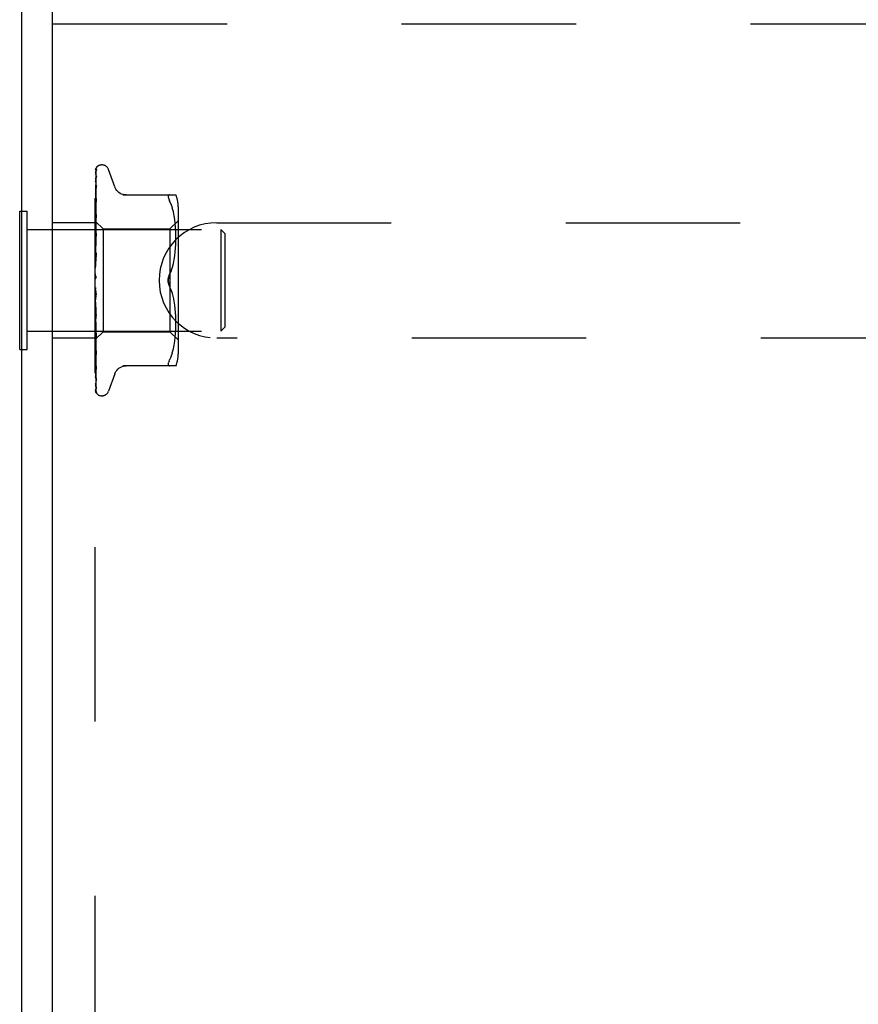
# Model space of a CAD drawing. Header units: inches. Extents: x 0 to 77.3, y 0 to 50.
# Tile 39 of 56: x 55.1 to 57.1, y 42.1 to 44.5. Entities that reach past the tile are written whole.
import ezdxf

# ---------------------------------------------------------------- set-up
doc = ezdxf.new("R2010")
doc.units = ezdxf.units.IN
doc.header["$LTSCALE"] = 4.25
doc.header["$MEASUREMENT"] = 0
doc.linetypes.add('HIDDEN', pattern=[0.2, 0.1, -0.1])
doc.layers.get('0').update_dxf_attribs({"linetype": 'CONTINUOUS'})
doc.layers.add('DEFAULT_2', color=8, linetype='HIDDEN')

msp = doc.modelspace()

# ---------------------------------------------------------------- linework, layer by layer
at = {"color": 3, "linetype": 'Continuous'}
for p, q in [((55.074909, 39.678287), (55.074909, 45.210287)), ((55.149909, 39.615287), (55.149909, 45.210287))]:
    msp.add_line(p, q, dxfattribs=at)
at = {"color": 7, "linetype": 'Continuous'}
for p, q in [((55.069909, 43.696787), (55.069909, 44.033787)), ((55.069909, 44.033787), (55.074909, 44.033787)), ((55.069909, 43.696787), (55.074909, 43.696787))]:
    msp.add_line(p, q, dxfattribs=at)
at = {"layer": 'DEFAULT_2', "color": 8, "linetype": 'HIDDEN'}
for p, q in [((55.149909, 44.490287), (58.399909, 44.490287)), ((55.253909, 40.240287), (55.253909, 44.490287)), ((55.270405, 44.146537), (55.269576, 44.146537)), ((55.255551, 44.06505), (55.256552, 44.132329)), ((55.258227, 44.142023), (55.258173, 44.141968)), ((55.30146, 44.093279), (55.286067, 44.135571)), ((55.255551, 44.05497), (55.256552, 44.119486)), ((55.254695, 44.008752), (55.255877, 44.091595)), ((55.255551, 44.035835), (55.256552, 44.092849)), ((55.256551, 44.096251), (55.256555, 44.096363)), ((55.256551, 44.09285), (55.256569, 44.09308)), ((55.256555, 44.096363), (55.25657, 44.096508)), ((55.321194, 44.073621), (55.450417, 44.073621)), ((55.434998, 44.073621), (55.433735, 44.073434)), ((55.254695, 43.998563), (55.255551, 44.05497)), ((55.256547, 44.064621), (55.255777, 44.057981)), ((55.255877, 44.027623), (55.256551, 44.060316)), ((55.256551, 44.064663), (55.256548, 44.06463)), ((55.438603, 44.050575), (55.434998, 44.059037)), ((55.441669, 44.041715), (55.438593, 44.050605)), ((55.074909, 44.033787), (55.087909, 44.033787)), ((55.087909, 43.696787), (55.087909, 44.033787)), ((55.254695, 43.9858), (55.255551, 44.035835)), ((55.255242, 43.996348), (55.255877, 44.027623)), ((55.255876, 43.9981), (55.256551, 44.025855)), ((55.25655, 44.02585), (55.256537, 44.025647)), ((55.444178, 44.032358), (55.441654, 44.041763)), ((55.44618, 44.022802), (55.444165, 44.03241)), ((55.455933, 44.04488), (55.455933, 43.685695)), ((55.253909, 44.005787), (55.149909, 44.005787)), ((55.253909, 44.0095), (55.254696, 44.008751)), ((55.254518, 44.0052), (55.253909, 43.998663)), ((55.255337, 44.013687), (55.254518, 44.0052)), ((55.254669, 44.008778), (55.27291, 43.990537)), ((55.25469, 44.008757), (55.254672, 44.008775)), ((55.254696, 44.006104), (55.254672, 44.006233)), ((55.254696, 44.006207), (55.254672, 44.006131)), ((55.254696, 44.008751), (55.25469, 44.008757)), ((55.255876, 43.994811), (55.25655, 44.020715)), ((55.435933, 43.990537), (55.455933, 44.010537)), ((55.447691, 44.013266), (55.446171, 44.022853)), ((55.448795, 44.003896), (55.447684, 44.013316)), ((55.44956, 43.994969), (55.44879, 44.003952)), ((55.549909, 44.005787), (58.149909, 44.005787)), ((55.087909, 43.989287), (55.559909, 43.989287)), ((55.253909, 43.991342), (55.254292, 43.988794)), ((55.253909, 43.981447), (55.254292, 43.98371)), ((55.254292, 43.988794), (55.254672, 43.986142)), ((55.254292, 43.98371), (55.254672, 43.985851)), ((55.254696, 43.998361), (55.254672, 43.998596)), ((55.254696, 43.998563), (55.254672, 43.998397)), ((55.254696, 43.9858), (55.254672, 43.986142)), ((55.254695, 43.986094), (55.254672, 43.985851)), ((55.254693, 43.924965), (55.256549, 43.981206)), ((55.254694, 43.948629), (55.255876, 43.9981)), ((55.254695, 43.968872), (55.255242, 43.996348)), ((55.255241, 43.970002), (55.255876, 43.994811)), ((55.256531, 43.980927), (55.255334, 43.967936)), ((55.256549, 43.981214), (55.256531, 43.980932)), ((55.27291, 43.990537), (55.27291, 43.740037)), ((55.27291, 43.990537), (55.435933, 43.990537)), ((55.435933, 43.990537), (55.435933, 43.740037)), ((55.450043, 43.986319), (55.449554, 43.995052)), ((55.450329, 43.977938), (55.450038, 43.986434)), ((55.450412, 43.969626), (55.450326, 43.978082)), ((55.559909, 43.989287), (55.559909, 43.741287)), ((55.569909, 43.979287), (55.559909, 43.989287)), ((55.569909, 43.979287), (55.569909, 43.751287)), ((55.253909, 43.975791), (55.254672, 43.96932)), ((55.253909, 43.963162), (55.254672, 43.968949)), ((55.254516, 43.958864), (55.253909, 43.951996)), ((55.253909, 43.956247), (55.254672, 43.948737)), ((55.255334, 43.967936), (55.254516, 43.958864)), ((55.254695, 43.968872), (55.254672, 43.96932)), ((55.254695, 43.969248), (55.254672, 43.968949)), ((55.254694, 43.948182), (55.255241, 43.970002)), ((55.255239, 43.939832), (55.255874, 43.957278)), ((55.255874, 43.957278), (55.256548, 43.975454)), ((55.449541, 43.943727), (55.450053, 43.952812)), ((55.450044, 43.952613), (55.450336, 43.96139)), ((55.450332, 43.9612), (55.450412, 43.969797)), ((55.253909, 43.941339), (55.254672, 43.948299)), ((55.253909, 43.933414), (55.254672, 43.925139)), ((55.256528, 43.932074), (55.253909, 43.902213)), ((55.254695, 43.948182), (55.254672, 43.948737)), ((55.254695, 43.948629), (55.254672, 43.948299)), ((55.254686, 43.899051), (55.256542, 43.932272)), ((55.254692, 43.924458), (55.255239, 43.939832)), ((55.256543, 43.932282), (55.256529, 43.932082)), ((55.447649, 43.925316), (55.448775, 43.93481)), ((55.448757, 43.934629), (55.449555, 43.943922)), ((55.253909, 43.916767), (55.254672, 43.92465)), ((55.253909, 43.90812), (55.254672, 43.899377)), ((55.254693, 43.924458), (55.254672, 43.925139)), ((55.254693, 43.924965), (55.254672, 43.92465)), ((55.254683, 43.898472), (55.255229, 43.906839)), ((55.255229, 43.906839), (55.255863, 43.916286)), ((55.255863, 43.916286), (55.256537, 43.92607)), ((55.441708, 43.897321), (55.444203, 43.906628)), ((55.444183, 43.906544), (55.446169, 43.916045)), ((55.446147, 43.915925), (55.44767, 43.92547)), ((55.253909, 43.890334), (55.254672, 43.898854)), ((55.253909, 43.881278), (55.254672, 43.872383)), ((55.254687, 43.899051), (55.254672, 43.898855)), ((55.438645, 43.888472), (55.434998, 43.879871)), ((55.253909, 43.862997), (55.254672, 43.871846)), ((55.253909, 43.868815), (55.254103, 43.869192)), ((55.254692, 43.870616), (55.254583, 43.870496)), ((55.254768, 43.870701), (55.254692, 43.870616)), ((55.254811, 43.870749), (55.254768, 43.870701)), ((55.25491, 43.870863), (55.254858, 43.870802)), ((55.255448, 43.871567), (55.255459, 43.871582)), ((55.256528, 43.82392), (55.253909, 43.853857)), ((55.253909, 43.835742), (55.254672, 43.844601)), ((55.255203, 43.841076), (55.254657, 43.845817)), ((55.255835, 43.835788), (55.255203, 43.841076)), ((55.256503, 43.83039), (55.255835, 43.835788)), ((55.438645, 43.842102), (55.434998, 43.850704)), ((55.441722, 43.833206), (55.438637, 43.842123)), ((55.444203, 43.823947), (55.441708, 43.833254)), ((55.253909, 43.82685), (55.254672, 43.818611)), ((55.253909, 43.809555), (55.254672, 43.818103)), ((55.254691, 43.818333), (55.254672, 43.818611)), ((55.255236, 43.806944), (55.25469, 43.818871)), ((55.256547, 43.773399), (55.254691, 43.818333)), ((55.446169, 43.814529), (55.444183, 43.82403)), ((55.44767, 43.805105), (55.446147, 43.81465)), ((55.254364, 43.79797), (55.253909, 43.803199)), ((55.253909, 43.801232), (55.254672, 43.793776)), ((55.253909, 43.785382), (55.254672, 43.793311)), ((55.255407, 43.786176), (55.254364, 43.79797)), ((55.254694, 43.793446), (55.254672, 43.793776)), ((55.254689, 43.793552), (55.254672, 43.793311)), ((55.254693, 43.793924), (55.254689, 43.793552)), ((55.25524, 43.775242), (55.254693, 43.793924)), ((55.25655, 43.726409), (55.254694, 43.793446)), ((55.255871, 43.793435), (55.255236, 43.806944)), ((55.256528, 43.773687), (55.255407, 43.786176)), ((55.256545, 43.779391), (55.255871, 43.793435)), ((55.448775, 43.795765), (55.447649, 43.805259)), ((55.449555, 43.786652), (55.448757, 43.795945)), ((55.450053, 43.777762), (55.449541, 43.786848)), ((55.253909, 43.777929), (55.254672, 43.771526)), ((55.253909, 43.764097), (55.254672, 43.77112)), ((55.254695, 43.771621), (55.254672, 43.77112)), ((55.254694, 43.771207), (55.254672, 43.771526)), ((55.255242, 43.74686), (55.254694, 43.77162)), ((55.255242, 43.745289), (55.254695, 43.771207)), ((55.255875, 43.754018), (55.25524, 43.775242)), ((55.25653, 43.773659), (55.256547, 43.773394)), ((55.450336, 43.769185), (55.450044, 43.777961)), ((55.450326, 43.752492), (55.450412, 43.760948)), ((55.450412, 43.760778), (55.450332, 43.769374)), ((55.087909, 43.741287), (55.559909, 43.741287)), ((55.253909, 43.757783), (55.254672, 43.752664)), ((55.253909, 43.754747), (55.254919, 43.743655)), ((55.253909, 43.74647), (55.254672, 43.752332)), ((55.253909, 43.721036), (55.27291, 43.740037)), ((55.254695, 43.752727), (55.254672, 43.752332)), ((55.254695, 43.752391), (55.254672, 43.752664)), ((55.254696, 43.737916), (55.254672, 43.737627)), ((55.254696, 43.737667), (55.254672, 43.737873)), ((55.255242, 43.722784), (55.254695, 43.752727)), ((55.255551, 43.704258), (55.254695, 43.75239)), ((55.255551, 43.684912), (55.254695, 43.737916)), ((55.254919, 43.743655), (55.255766, 43.734648)), ((55.255876, 43.71869), (55.255242, 43.74686)), ((55.256551, 43.684492), (55.255242, 43.745289)), ((55.25655, 43.731878), (55.255875, 43.754018)), ((55.27291, 43.740037), (55.435933, 43.740037)), ((55.435933, 43.740037), (55.455933, 43.720037)), ((55.449554, 43.735523), (55.450043, 43.744255)), ((55.450038, 43.74414), (55.450329, 43.752637)), ((55.569909, 43.751287), (55.559909, 43.741287)), ((55.253909, 43.724787), (55.149909, 43.724787)), ((55.254696, 43.727718), (55.254672, 43.727536)), ((55.254696, 43.727565), (55.254672, 43.727688)), ((55.254696, 43.722499), (55.254672, 43.722424)), ((55.254696, 43.722448), (55.254672, 43.722475)), ((55.255243, 43.690805), (55.254695, 43.727718)), ((55.255243, 43.690221), (55.254695, 43.727565)), ((55.25495, 43.704521), (55.254695, 43.722499)), ((55.255551, 43.662621), (55.254695, 43.722447)), ((55.255877, 43.688687), (55.255242, 43.722784)), ((55.255766, 43.734648), (55.256533, 43.72667)), ((55.256551, 43.689258), (55.255876, 43.71869)), ((55.256534, 43.726664), (55.25655, 43.726413)), ((55.446171, 43.707721), (55.447691, 43.717309)), ((55.447684, 43.717259), (55.448795, 43.726678)), ((55.44879, 43.726622), (55.44956, 43.735605)), ((58.149909, 43.724787), (55.549909, 43.724787)), ((55.074909, 43.696787), (55.087909, 43.696787)), ((55.253909, 43.710278), (55.254521, 43.703985)), ((55.255877, 43.640197), (55.25495, 43.704403)), ((55.256552, 43.604657), (55.255243, 43.690805)), ((55.256551, 43.649132), (55.255551, 43.704258)), ((55.256551, 43.653029), (55.255877, 43.688687)), ((55.438593, 43.67997), (55.441669, 43.688859)), ((55.441654, 43.688811), (55.444178, 43.698217)), ((55.444165, 43.698164), (55.44618, 43.707772)), ((55.256552, 43.624486), (55.255551, 43.684912)), ((55.256552, 43.602881), (55.255551, 43.669393)), ((55.256541, 43.684627), (55.25655, 43.684497)), ((55.433735, 43.668779), (55.432763, 43.666339)), ((55.433735, 43.668779), (55.434998, 43.671537)), ((55.438603, 43.679999), (55.434998, 43.671537)), ((55.256552, 43.594255), (55.255552, 43.662336)), ((55.256557, 43.649042), (55.256551, 43.649137)), ((55.450417, 43.656954), (55.321194, 43.656954)), ((55.256552, 43.593656), (55.255877, 43.639814)), ((55.30146, 43.637295), (55.286067, 43.595003)), ((55.270405, 43.584037), (55.269576, 43.584037))]:
    msp.add_line(p, q, dxfattribs=at)
for points in [[(55.258354, 44.142194), (55.257529, 44.14135), (55.256662, 44.140223), (55.255958, 44.139074), (55.255362, 44.137894), (55.254836, 44.13666), (55.254365, 44.13535), (55.253909, 44.133828)], [(55.25789, 44.141677), (55.257773, 44.141555), (55.257642, 44.141417), (55.257502, 44.141265), (55.257354, 44.1411), (55.257199, 44.140924), (55.257037, 44.140736), (55.256871, 44.140535), (55.2567, 44.140323), (55.256527, 44.140101), (55.25635, 44.139867), (55.256173, 44.139623), (55.255994, 44.139368), (55.255815, 44.139104), (55.255637, 44.138829), (55.255459, 44.138545), (55.255283, 44.138252), (55.255108, 44.137948), (55.254937, 44.137635), (55.254768, 44.137311), (55.254603, 44.136979), (55.254442, 44.136638), (55.254287, 44.136288), (55.254138, 44.13593), (55.253996, 44.135564), (55.253909, 44.135327)], [(55.256843, 44.135231), (55.256479, 44.134126), (55.255986, 44.1325), (55.255515, 44.130791), (55.255065, 44.129003), (55.254634, 44.127134), (55.254224, 44.125182), (55.253909, 44.123533)], [(55.256253, 44.133185), (55.255964, 44.132706), (55.25566, 44.132183), (55.255346, 44.131616), (55.255029, 44.131011), (55.254717, 44.130369), (55.254413, 44.129691), (55.254125, 44.128981), (55.253909, 44.128388)], [(55.254695, 44.006105), (55.255877, 44.087883), (55.256221, 44.111211), (55.256552, 44.133521)], [(55.255877, 44.091595), (55.256552, 44.137895), (55.256573, 44.138288), (55.256617, 44.138672), (55.256683, 44.139047), (55.256771, 44.13941), (55.256878, 44.139761), (55.257002, 44.140098), (55.257141, 44.140419), (55.257294, 44.140722), (55.257458, 44.141009), (55.257627, 44.141273), (55.257799, 44.141513), (55.257958, 44.141716), (55.258085, 44.141867), (55.258177, 44.141969), (55.25822, 44.142015), (55.258225, 44.142021)], [(55.25699, 44.134374), (55.257006, 44.134407), (55.256987, 44.134374), (55.256898, 44.134224), (55.256735, 44.13396), (55.256253, 44.133185)], [(55.256551, 44.133516), (55.256588, 44.134095), (55.256686, 44.134674), (55.25682, 44.135166), (55.256839, 44.135222)], [(55.256551, 44.132327), (55.256572, 44.132738), (55.256646, 44.133281), (55.256755, 44.133745), (55.256872, 44.134099), (55.256963, 44.134317), (55.25699, 44.134374)], [(55.258173, 44.141968), (55.258064, 44.141855), (55.25789, 44.141677)], [(55.256627, 44.120215), (55.256295, 44.118533), (55.25584, 44.116113), (55.255399, 44.113637), (55.254973, 44.111112), (55.254562, 44.108538), (55.254168, 44.10592), (55.253909, 44.10409)], [(55.25566, 44.116006), (55.255362, 44.115416), (55.255055, 44.114786), (55.254746, 44.11412), (55.254443, 44.113419), (55.254152, 44.11269), (55.253909, 44.112016)], [(55.254695, 43.998361), (55.255877, 44.074622), (55.256221, 44.096364), (55.256552, 44.117145)], [(55.256647, 44.117947), (55.256658, 44.117992), (55.256678, 44.118056), (55.25665, 44.117985), (55.256556, 44.117774), (55.256398, 44.117448), (55.256189, 44.117035), (55.25566, 44.116006)], [(55.256551, 44.119481), (55.256582, 44.119943), (55.256626, 44.120215)], [(55.256551, 44.117146), (55.256571, 44.117493), (55.256616, 44.117807), (55.256647, 44.117947)], [(55.25657, 44.096498), (55.256244, 44.094243), (55.255795, 44.091046), (55.255361, 44.087834), (55.254941, 44.084612), (55.254536, 44.081382), (55.254147, 44.078153), (55.253909, 44.076098)], [(55.256563, 44.093053), (55.256553, 44.093015), (55.256492, 44.092817), (55.256371, 44.09249), (55.256186, 44.092048), (55.255947, 44.091512), (55.255669, 44.090913), (55.255358, 44.09025), (55.25502, 44.089521), (55.25467, 44.088734), (55.254316, 44.087888), (55.253978, 44.086997), (55.253909, 44.086799)], [(55.254695, 43.986094), (55.255877, 44.056727), (55.256221, 44.076928), (55.256552, 44.096256)], [(55.329038, 44.073621), (55.325367, 44.073854), (55.321703, 44.074558), (55.318149, 44.075731), (55.314761, 44.077356), (55.311608, 44.079402), (55.308751, 44.081835), (55.306238, 44.084598), (55.304117, 44.087634), (55.302407, 44.090894), (55.30163, 44.092812)], [(55.431691, 44.071023), (55.432087, 44.072093), (55.432763, 44.072907), (55.433735, 44.073434)], [(55.255777, 44.057981), (55.255345, 44.054132), (55.254927, 44.050314), (55.254524, 44.046531), (55.253909, 44.040532)], [(55.254793, 44.055813), (55.254446, 44.055017), (55.254108, 44.054185), (55.253909, 44.053653)], [(55.254695, 43.969248), (55.255877, 44.030406), (55.25622, 44.047912), (55.256551, 44.064667)], [(55.256551, 44.060318), (55.25655, 44.060316), (55.256542, 44.060229), (55.256501, 44.060001), (55.256406, 44.059641), (55.256247, 44.059164), (55.256028, 44.058596), (55.255763, 44.057968), (55.25546, 44.057288), (55.254793, 44.055813)], [(55.431691, 44.071023), (55.431557, 44.069713), (55.431691, 44.068159), (55.432087, 44.06634), (55.432763, 44.064235), (55.433735, 44.061796), (55.434998, 44.059037)], [(55.256536, 44.02564), (55.256213, 44.022466), (55.255337, 44.013687)], [(55.25543, 44.017196), (55.254694, 44.015606), (55.254324, 44.014785), (55.253969, 44.013939), (55.253909, 44.013785)], [(55.253909, 44.009248), (55.254101, 44.00918), (55.254292, 44.009078), (55.254482, 44.008943), (55.254672, 44.008775)], [(55.253909, 44.008378), (55.254101, 44.00789), (55.254292, 44.00737), (55.254482, 44.006817), (55.254672, 44.006233)], [(55.253909, 44.007525), (55.254182, 44.007162), (55.254398, 44.006849), (55.254557, 44.006585), (55.254657, 44.006375), (55.254695, 44.006225), (55.254696, 44.006207)], [(55.253909, 44.006262), (55.254182, 44.006112), (55.254398, 44.00602), (55.254557, 44.005987), (55.254657, 44.006011), (55.254696, 44.006104)], [(55.253909, 44.004914), (55.254101, 44.005269), (55.254292, 44.00559), (55.254482, 44.005877), (55.254672, 44.006131)], [(55.253909, 44.002337), (55.254101, 44.001446), (55.254292, 44.000526), (55.254482, 43.999576), (55.254672, 43.998596)], [(55.25655, 44.020716), (55.256523, 44.020394), (55.25644, 44.019928), (55.256283, 44.019348), (55.256055, 44.018684), (55.255764, 44.017956), (55.25543, 44.017196)], [(55.253909, 44.00041), (55.254182, 43.999958), (55.254398, 43.99955), (55.254557, 43.999183), (55.254657, 43.998865), (55.254695, 43.998604), (55.254696, 43.998563)], [(55.253909, 43.995535), (55.254101, 43.996299), (55.254292, 43.997031), (55.254482, 43.99773), (55.254672, 43.998397)], [(55.253909, 43.997929), (55.254182, 43.997896), (55.254398, 43.997921), (55.254557, 43.998007), (55.254657, 43.99815), (55.254696, 43.998361)], [(55.253909, 43.988411), (55.254182, 43.987886), (55.254398, 43.987398), (55.254557, 43.986941), (55.254657, 43.986527), (55.254695, 43.986165), (55.254695, 43.986094)], [(55.253909, 43.984802), (55.254182, 43.984887), (55.254398, 43.985029), (55.254557, 43.985231), (55.254657, 43.985486), (55.254696, 43.9858)], [(55.253909, 43.971962), (55.254182, 43.971384), (55.254398, 43.970832), (55.254557, 43.970302), (55.254657, 43.969807), (55.254695, 43.969357), (55.254695, 43.969248)], [(55.25521, 43.971321), (55.25453, 43.96997), (55.254203, 43.969301), (55.253909, 43.968659)], [(55.253909, 43.967356), (55.254182, 43.967555), (55.254398, 43.967809), (55.254557, 43.968119), (55.254657, 43.968479), (55.254695, 43.968872)], [(55.256548, 43.975465), (55.256543, 43.975356), (55.256481, 43.974805), (55.256344, 43.974158), (55.256128, 43.973452), (55.255857, 43.972736), (55.255544, 43.97202), (55.25521, 43.971321)], [(55.253909, 43.951657), (55.254182, 43.951047), (55.254398, 43.950452), (55.254557, 43.949868), (55.254657, 43.949309), (55.254695, 43.948788), (55.254695, 43.948629)], [(55.253909, 43.94622), (55.254182, 43.946527), (55.254398, 43.946883), (55.254557, 43.947291), (55.254657, 43.947741), (55.254695, 43.948182)], [(55.253909, 43.928231), (55.254182, 43.92761), (55.254398, 43.926994), (55.254557, 43.926377), (55.254657, 43.925774), (55.254695, 43.9252), (55.254693, 43.924965)], [(55.253909, 43.922159), (55.254182, 43.922563), (55.254398, 43.923008), (55.254557, 43.9235), (55.254657, 43.924024), (55.254693, 43.924458)], [(55.254336, 43.920726), (55.254048, 43.920218), (55.253909, 43.919959)], [(55.256539, 43.92611), (55.256528, 43.925963), (55.25644, 43.925327), (55.256281, 43.924661), (55.25606, 43.923997), (55.255802, 43.923372), (55.255517, 43.922783), (55.255223, 43.922236), (55.254925, 43.92172), (55.254336, 43.920726)], [(55.253909, 43.90253), (55.254182, 43.901921), (55.254398, 43.901305), (55.254557, 43.900678), (55.254657, 43.900054), (55.254695, 43.899448), (55.254687, 43.899051)], [(55.253909, 43.896043), (55.254182, 43.896529), (55.254398, 43.897048), (55.254557, 43.897604), (55.254657, 43.898183), (55.254684, 43.898472)], [(55.254684, 43.898472), (55.254695, 43.898773), (55.254672, 43.899377)], [(55.434998, 43.879871), (55.438637, 43.888451), (55.441722, 43.897369)], [(55.253909, 43.875483), (55.254182, 43.874907), (55.254398, 43.874315), (55.254557, 43.873699), (55.254657, 43.873076), (55.254695, 43.872461), (55.254672, 43.871846)], [(55.254583, 43.870496), (55.254532, 43.87044), (55.254457, 43.870356), (55.254363, 43.870245), (55.254244, 43.870098), (55.254116, 43.869928), (55.253989, 43.869749), (55.253909, 43.869627)], [(55.254103, 43.869192), (55.254182, 43.869366), (55.254398, 43.869939), (55.254557, 43.87054), (55.254657, 43.871154), (55.254695, 43.871766), (55.254672, 43.872383)], [(55.254103, 43.869192), (55.254304, 43.869603), (55.254536, 43.87005), (55.254772, 43.870476), (55.255011, 43.870882), (55.255254, 43.871272), (55.255448, 43.871567)], [(55.254671, 43.870588), (55.254701, 43.870626), (55.254774, 43.870709), (55.254891, 43.870842), (55.255046, 43.871026), (55.255234, 43.871266), (55.255448, 43.871567)], [(55.255097, 43.871089), (55.25503, 43.871006), (55.254967, 43.87093)], [(55.255459, 43.871582), (55.255407, 43.871506), (55.255323, 43.871386), (55.255243, 43.871277), (55.255168, 43.871179)], [(55.255459, 43.871582), (55.255665, 43.871911), (55.255887, 43.872319), (55.256097, 43.872786), (55.256281, 43.873307), (55.256427, 43.873878), (55.256519, 43.874474), (55.256552, 43.875066), (55.256528, 43.875652)], [(55.43156, 43.865287), (55.431618, 43.867196), (55.431794, 43.869117), (55.432093, 43.871053), (55.432502, 43.872964), (55.433017, 43.87482), (55.433615, 43.876601), (55.434273, 43.878283), (55.434998, 43.879871)], [(55.434998, 43.879871), (55.433951, 43.877495), (55.43309, 43.87506), (55.432414, 43.872584), (55.431931, 43.870108), (55.431647, 43.867671), (55.43156, 43.865287)], [(55.43156, 43.865287), (55.431647, 43.862901), (55.431932, 43.860462), (55.432416, 43.857985), (55.433092, 43.85551), (55.433952, 43.853077), (55.434998, 43.850704)], [(55.434998, 43.850704), (55.434418, 43.85196), (55.433876, 43.853285), (55.433365, 43.854681), (55.432901, 43.856135), (55.432497, 43.857633), (55.432159, 43.859164), (55.431895, 43.860719), (55.431705, 43.862272), (55.431594, 43.863794), (55.43156, 43.865287)], [(55.253909, 43.848067), (55.254182, 43.847547), (55.254398, 43.846998), (55.254557, 43.846417), (55.254657, 43.845817)], [(55.253909, 43.84146), (55.254182, 43.842055), (55.254398, 43.842662), (55.254557, 43.843286), (55.254657, 43.843913), (55.254695, 43.844526), (55.254672, 43.845133)], [(55.253909, 43.835714), (55.254004, 43.835556), (55.25425, 43.835173), (55.254497, 43.834806), (55.254752, 43.834433), (55.255017, 43.83404), (55.255285, 43.833619), (55.255558, 43.833153), (55.255827, 43.832628), (55.256077, 43.832046), (55.256293, 43.831404), (55.256449, 43.830736), (55.256512, 43.830304)], [(55.254657, 43.845817), (55.254695, 43.845214), (55.254672, 43.844601)], [(55.253909, 43.821274), (55.254182, 43.820827), (55.254398, 43.820343), (55.254557, 43.819817), (55.254657, 43.819262), (55.25469, 43.818871)], [(55.253909, 43.814966), (55.254182, 43.815584), (55.254398, 43.816203), (55.254557, 43.816828), (55.254657, 43.817444), (55.254695, 43.818036), (55.254691, 43.818333)], [(55.25469, 43.818871), (55.254695, 43.818693), (55.254672, 43.818103)], [(55.253909, 43.796071), (55.254163, 43.795743), (55.254369, 43.795376), (55.254527, 43.794967), (55.254634, 43.794524), (55.254688, 43.794053), (55.254693, 43.793924)], [(55.253909, 43.790291), (55.254182, 43.790909), (55.254398, 43.791518), (55.254557, 43.792121), (55.254657, 43.792704), (55.254695, 43.793254), (55.254694, 43.793446)], [(55.253909, 43.785933), (55.253994, 43.785756), (55.254301, 43.78515), (55.254618, 43.784557), (55.254941, 43.783959), (55.255265, 43.783346), (55.255582, 43.782708), (55.25588, 43.782037), (55.256141, 43.781349), (55.256351, 43.780645), (55.256486, 43.779972), (55.256545, 43.779373)], [(55.253909, 43.77337), (55.254182, 43.773116), (55.254398, 43.77281), (55.254557, 43.772449), (55.254657, 43.772042), (55.254695, 43.771621)], [(55.253909, 43.768326), (55.254183, 43.768927), (55.2544, 43.769503), (55.254558, 43.770055), (55.254656, 43.770579), (55.254694, 43.771068), (55.254694, 43.771207)], [(55.253909, 43.753992), (55.254182, 43.753849), (55.254398, 43.75365), (55.254557, 43.753393), (55.254657, 43.753084), (55.254695, 43.752727)], [(55.253909, 43.749865), (55.254182, 43.750419), (55.254398, 43.750942), (55.254557, 43.751437), (55.254657, 43.751894), (55.254695, 43.752302), (55.254695, 43.752391)], [(55.253909, 43.741523), (55.254101, 43.740563), (55.254292, 43.739635), (55.254482, 43.738738), (55.254672, 43.737873)], [(55.253909, 43.738796), (55.254259, 43.737987), (55.254608, 43.737237)], [(55.253909, 43.738635), (55.254182, 43.73861), (55.254398, 43.738525), (55.254557, 43.738381), (55.254657, 43.738181), (55.254696, 43.737916)], [(55.253909, 43.735577), (55.254182, 43.736067), (55.254398, 43.736518), (55.254557, 43.736931), (55.254657, 43.737299), (55.254695, 43.737612), (55.254696, 43.737667)], [(55.253909, 43.733137), (55.254101, 43.734218), (55.254292, 43.735326), (55.254482, 43.736463), (55.254672, 43.737627)], [(55.254608, 43.737237), (55.255317, 43.735756), (55.255649, 43.735026), (55.255948, 43.734307), (55.256195, 43.733625), (55.256379, 43.732995), (55.256492, 43.732445), (55.256543, 43.731997), (55.256549, 43.731869)], [(55.253909, 43.729736), (55.254101, 43.729174), (55.254292, 43.728645), (55.254482, 43.72815), (55.254672, 43.727688)], [(55.253909, 43.727857), (55.254182, 43.727949), (55.254398, 43.727982), (55.254557, 43.727956), (55.254657, 43.727872), (55.254696, 43.727718)], [(55.253909, 43.725976), (55.254182, 43.726386), (55.254398, 43.726748), (55.254557, 43.727064), (55.254657, 43.727329), (55.254695, 43.727536), (55.254696, 43.727565)], [(55.253909, 43.72458), (55.254101, 43.725273), (55.254292, 43.725996), (55.254482, 43.726751), (55.254672, 43.727536)], [(55.253909, 43.722848), (55.254101, 43.722704), (55.254292, 43.722594), (55.254482, 43.722518), (55.254672, 43.722475)], [(55.253909, 43.722045), (55.254182, 43.722252), (55.254398, 43.722401), (55.254557, 43.722494), (55.254657, 43.722529), (55.254695, 43.722506), (55.254696, 43.722499)], [(55.253909, 43.72141), (55.254182, 43.721724), (55.254398, 43.721985), (55.254557, 43.722193), (55.254657, 43.722346), (55.254695, 43.722439), (55.254696, 43.722448)], [(55.253909, 43.721109), (55.254101, 43.721388), (55.254292, 43.7217), (55.254482, 43.722046), (55.254672, 43.722424)], [(55.256552, 43.621598), (55.255243, 43.702923), (55.25495, 43.721424)], [(55.253909, 43.696101), (55.254084, 43.695646), (55.254411, 43.694856), (55.254749, 43.694092), (55.255409, 43.692642)], [(55.254521, 43.703985), (55.254924, 43.699973), (55.255341, 43.695906), (55.255772, 43.691786), (55.256541, 43.684635)], [(55.255409, 43.692642), (55.255712, 43.691957), (55.255981, 43.691312), (55.256206, 43.690714), (55.256375, 43.690191), (55.256482, 43.689762), (55.256535, 43.689448), (55.25655, 43.689256)], [(55.253909, 43.671386), (55.254141, 43.669223), (55.254529, 43.665725), (55.254933, 43.662203), (55.255352, 43.658669), (55.255784, 43.655123), (55.256231, 43.651571), (55.256556, 43.649052)], [(55.431691, 43.662416), (55.432087, 43.664234), (55.432763, 43.666339)], [(55.253909, 43.659426), (55.254148, 43.658779), (55.254502, 43.657901), (55.254861, 43.657075), (55.255208, 43.65631), (55.255536, 43.655595), (55.255836, 43.65493), (55.256096, 43.654329), (55.256306, 43.6538), (55.256451, 43.653384), (55.256489, 43.653256)], [(55.256489, 43.653256), (55.256528, 43.653105), (55.256552, 43.652978), (55.256551, 43.653003), (55.256551, 43.653026)], [(55.30163, 43.637763), (55.302407, 43.63968), (55.304117, 43.64294), (55.306238, 43.645977), (55.308751, 43.648739), (55.311608, 43.651172), (55.314761, 43.653219), (55.318149, 43.654843), (55.321703, 43.656017), (55.325367, 43.656721), (55.329038, 43.656954)], [(55.431691, 43.662416), (55.431557, 43.660861), (55.431691, 43.659551), (55.432087, 43.658481), (55.432763, 43.657668), (55.433735, 43.65714), (55.434998, 43.656954)], [(55.253909, 43.639465), (55.254155, 43.637523), (55.254546, 43.634589), (55.254954, 43.631676), (55.255375, 43.628793), (55.255812, 43.62594), (55.256263, 43.623122), (55.256591, 43.621148)], [(55.253909, 43.630111), (55.254093, 43.629595), (55.25441, 43.628784), (55.25474, 43.628011), (55.255073, 43.627279), (55.255398, 43.626596), (55.255974, 43.62541)], [(55.255974, 43.62541), (55.256206, 43.624924), (55.25639, 43.624522), (55.256517, 43.624219), (55.256558, 43.624113)], [(55.256558, 43.624113), (55.256586, 43.624036), (55.256605, 43.623977), (55.25659, 43.624046), (55.256563, 43.624251), (55.256551, 43.624484)], [(55.256591, 43.621141), (55.256564, 43.621349), (55.256551, 43.621604)], [(55.253909, 43.615647), (55.254189, 43.613919), (55.254588, 43.611632), (55.255006, 43.60941), (55.255438, 43.607255), (55.255888, 43.605167), (55.256355, 43.603151), (55.256695, 43.601764)], [(55.253909, 43.609222), (55.253998, 43.608969), (55.254254, 43.60829), (55.254526, 43.607636), (55.254807, 43.60701), (55.255095, 43.606413), (55.255382, 43.605846), (55.255664, 43.605313), (55.255935, 43.604816), (55.256408, 43.603965)], [(55.253909, 43.600731), (55.254289, 43.599108), (55.254725, 43.597475), (55.255189, 43.595938), (55.255683, 43.594485), (55.256216, 43.59311), (55.256795, 43.591811), (55.257239, 43.590935)], [(55.253909, 43.597514), (55.253988, 43.597292), (55.25425, 43.596619), (55.25453, 43.595974), (55.254823, 43.595361), (55.255125, 43.594779), (55.25543, 43.594232), (55.255734, 43.593719), (55.256034, 43.593242), (55.256322, 43.592806), (55.256595, 43.592409), (55.256843, 43.592062), (55.257309, 43.591426)], [(55.253909, 43.595074), (55.254279, 43.594105), (55.254675, 43.593233), (55.254744, 43.593097)], [(55.256408, 43.603965), (55.256589, 43.603638), (55.256679, 43.60347)], [(55.256679, 43.60347), (55.256716, 43.603399), (55.256787, 43.603258), (55.256801, 43.603229), (55.256764, 43.603326), (55.256693, 43.603561), (55.256616, 43.603923), (55.256562, 43.604395), (55.256551, 43.604657)], [(55.256695, 43.60176), (55.256648, 43.601968), (55.256576, 43.60245), (55.256551, 43.602887)], [(55.257309, 43.591426), (55.257334, 43.59139), (55.257375, 43.591334), (55.257347, 43.591377), (55.257256, 43.591529), (55.257114, 43.591802), (55.25695, 43.592183), (55.256787, 43.592663), (55.256655, 43.593217), (55.256573, 43.593818), (55.256551, 43.594257)], [(55.257243, 43.590929), (55.257079, 43.591261), (55.256873, 43.591783), (55.256705, 43.592377), (55.256594, 43.593019), (55.256551, 43.59366)]]:
    msp.add_lwpolyline(points, dxfattribs=at)
for centre, radius, start, end in [((55.269576, 44.129871), 0.016667, 90, 132.235341), ((55.270405, 44.129871), 0.016667, 20, 90), ((55.378355, 44.04488), 0.077578, 0, 22.076065), ((55.549909, 43.865287), 0.1405, 90, 270), ((55.378355, 43.685695), 0.077578, 337.923935, 360), ((55.269576, 43.600704), 0.016667, 207.148769, 270), ((55.270405, 43.600704), 0.016667, 270, 340)]:
    msp.add_arc(centre, radius, start, end, dxfattribs=at)

doc.saveas('drawing.dxf')
